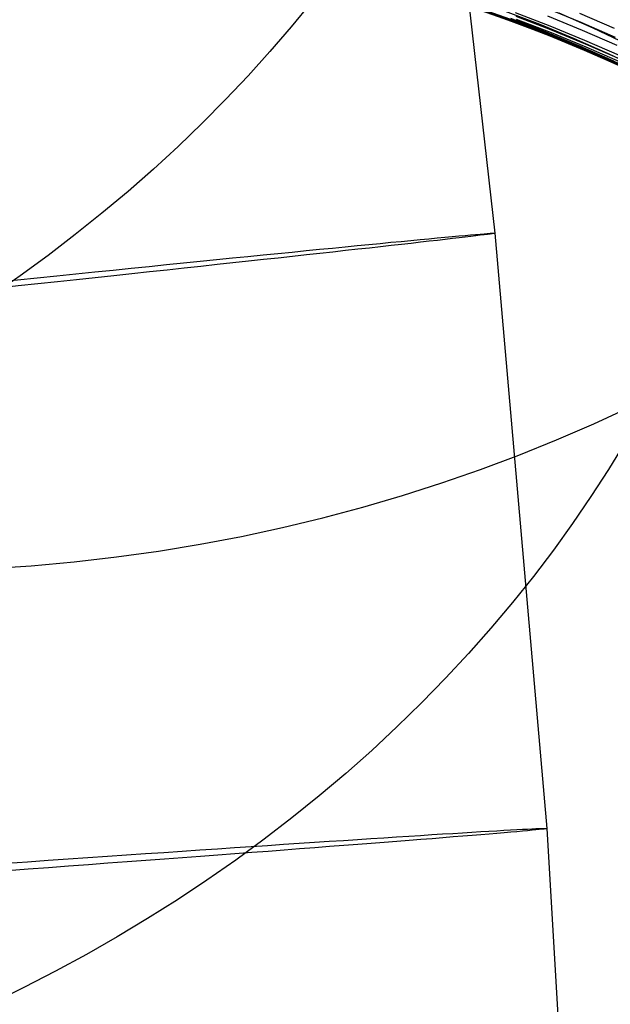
# Model space of a CAD drawing. Extents: x -1634 to -184, y -278 to 263.
# Tile 127 of 242: x -1139.52 to -1133.33, y 86.44 to 96.76. Entities that reach past the tile are written whole.
import ezdxf

# ---------------------------------------------------------------- set-up
doc = ezdxf.new("R2010")
doc.units = 0
doc.layers.add('PREDEFINITO', color=7, linetype='CONTINUOUS')

msp = doc.modelspace()

# ---------------------------------------------------------------- linework, layer by layer
at = {"layer": 'PREDEFINITO'}
for p, q in [((-1134.898, 97.644, 295.356), (-1134.542, 94.52, 295.368)), ((-1136.464, 96.94, 675.697), (-1136.677, 96.68, 675.854)), ((-1134.685, 96.871, 602.653), (-1134.32, 96.741, 602.636)), ((-1134.009, 96.88, 596.333), (-1133.644, 96.73, 596.303)), ((-1134.707, 96.861, 605.591), (-1134.343, 96.731, 605.582)), ((-1134.696, 96.855, 604.612), (-1134.331, 96.726, 604.6)), ((-1134.688, 96.859, 603.632), (-1134.324, 96.729, 603.618)), ((-1134.434, 96.846, 609.619), (-1134.073, 96.708, 609.622)), ((-1134.38, 96.77, 607.6), (-1134.018, 96.631, 607.598)), ((-1134.331, 96.831, 599.693), (-1133.966, 96.691, 599.668)), ((-1134.323, 96.792, 600.674), (-1133.959, 96.653, 600.652)), ((-1133.992, 96.795, 597.703), (-1133.628, 96.646, 597.673)), ((-1133.875, 96.827, 613.678), (-1133.519, 96.67, 613.695)), ((-1133.658, 96.825, 594.931), (-1133.294, 96.666, 594.9)), ((-1136.677, 96.68, 675.854), (-1136.898, 96.422, 676.006)), ((-1134.343, 96.731, 605.582), (-1133.981, 96.592, 605.573)), ((-1134.331, 96.726, 604.6), (-1133.968, 96.586, 604.589)), ((-1134.324, 96.729, 603.618), (-1133.96, 96.589, 603.604)), ((-1134.32, 96.741, 602.636), (-1133.956, 96.602, 602.62)), ((-1134.319, 96.762, 601.655), (-1133.955, 96.623, 601.636)), ((-1134.073, 96.708, 609.622), (-1133.714, 96.559, 609.626)), ((-1133.966, 96.691, 599.668), (-1133.603, 96.542, 599.644)), ((-1133.644, 96.73, 596.303), (-1133.282, 96.571, 596.273)), ((-1133.519, 96.67, 613.695), (-1133.166, 96.504, 613.714)), ((-1134.018, 96.631, 607.598), (-1133.658, 96.482, 607.596)), ((-1133.981, 96.592, 605.573), (-1133.619, 96.442, 605.566)), ((-1133.968, 96.586, 604.589), (-1133.607, 96.437, 604.579)), ((-1133.96, 96.589, 603.604), (-1133.598, 96.44, 603.591)), ((-1133.959, 96.653, 600.652), (-1133.596, 96.503, 600.631)), ((-1133.956, 96.602, 602.62), (-1133.593, 96.452, 602.604)), ((-1133.955, 96.623, 601.636), (-1133.592, 96.473, 601.617)), ((-1133.628, 96.646, 597.673), (-1133.266, 96.487, 597.644)), ((-1133.714, 96.559, 609.626), (-1133.356, 96.401, 609.632)), ((-1133.658, 96.482, 607.596), (-1133.3, 96.324, 607.596)), ((-1133.603, 96.542, 599.644), (-1133.241, 96.383, 599.621)), ((-1133.596, 96.503, 600.631), (-1133.235, 96.344, 600.61)), ((-1133.592, 96.473, 601.617), (-1133.232, 96.314, 601.6)), ((-1136.898, 96.422, 676.006), (-1137.126, 96.168, 676.154)), ((-1133.619, 96.442, 605.566), (-1133.26, 96.284, 605.56)), ((-1133.607, 96.437, 604.579), (-1133.247, 96.278, 604.57)), ((-1133.598, 96.44, 603.591), (-1133.238, 96.281, 603.579)), ((-1133.593, 96.452, 602.604), (-1133.233, 96.293, 602.59)), ((-1133.356, 96.401, 609.632), (-1133.001, 96.234, 609.638)), ((-1137.126, 96.168, 676.154), (-1137.363, 95.918, 676.298)), ((-1137.363, 95.918, 676.298), (-1137.607, 95.671, 676.438)), ((-1137.607, 95.671, 676.438), (-1137.859, 95.428, 676.573)), ((-1137.859, 95.428, 676.573), (-1138.118, 95.19, 676.703)), ((-1138.118, 95.19, 676.703), (-1138.384, 94.956, 676.828)), ((-1138.384, 94.956, 676.828), (-1138.657, 94.727, 676.948)), ((-1138.657, 94.727, 676.948), (-1138.937, 94.504, 677.063)), ((-1138.937, 94.504, 677.063), (-1139.222, 94.285, 677.172)), ((-1134.542, 94.52, 295.368), (-1133.999, 88.282, 295.393)), ((-1139.222, 94.285, 677.172), (-1139.514, 94.072, 677.277)), ((-1139.514, 94.072, 677.277), (-1139.811, 93.865, 677.375)), ((-1133.178, 92.329, 666.087), (-1133.353, 92.043, 666.242)), ((-1133.353, 92.043, 666.242), (-1133.537, 91.759, 666.394)), ((-1133.537, 91.759, 666.394), (-1133.729, 91.477, 666.543)), ((-1133.729, 91.477, 666.543), (-1133.93, 91.198, 666.689)), ((-1133.93, 91.198, 666.689), (-1134.14, 90.923, 666.832)), ((-1134.14, 90.923, 666.832), (-1134.358, 90.65, 666.971)), ((-1134.358, 90.65, 666.971), (-1134.584, 90.381, 667.107)), ((-1134.584, 90.381, 667.107), (-1134.818, 90.116, 667.239)), ((-1134.818, 90.116, 667.239), (-1135.061, 89.855, 667.367)), ((-1135.061, 89.855, 667.367), (-1135.311, 89.598, 667.491)), ((-1135.311, 89.598, 667.491), (-1135.568, 89.347, 667.611)), ((-1135.568, 89.347, 667.611), (-1135.833, 89.1, 667.726)), ((-1135.833, 89.1, 667.726), (-1136.105, 88.859, 667.837)), ((-1136.105, 88.859, 667.837), (-1136.383, 88.623, 667.944)), ((-1136.383, 88.623, 667.944), (-1136.668, 88.393, 668.045)), ((-1136.668, 88.393, 668.045), (-1136.959, 88.169, 668.142)), ((-1133.999, 88.282, 295.393), (-1133.638, 82.076, 295.423)), ((-1136.959, 88.169, 668.142), (-1137.256, 87.951, 668.234)), ((-1137.256, 87.951, 668.234), (-1137.559, 87.739, 668.321)), ((-1137.559, 87.739, 668.321), (-1137.867, 87.535, 668.403)), ((-1137.867, 87.535, 668.403), (-1138.18, 87.337, 668.48)), ((-1138.18, 87.337, 668.48), (-1138.497, 87.146, 668.552)), ((-1138.497, 87.146, 668.552), (-1138.819, 86.962, 668.619)), ((-1138.819, 86.962, 668.619), (-1139.145, 86.785, 668.68)), ((-1139.145, 86.785, 668.68), (-1139.474, 86.615, 668.736)), ((-1139.474, 86.615, 668.736), (-1139.806, 86.454, 668.787))]:
    msp.add_line(p, q, dxfattribs=at)
at = {"layer": 'PREDEFINITO', "extrusion": (-0.018238, 0.234578, -0.971926)}
msp.add_circle((1128.912, 303.022, -418.689), 17.412, dxfattribs=at)
at = {"layer": 'PREDEFINITO', "extrusion": (-0.013721, 0.24072, -0.970498)}
msp.add_circle((1132.422, 283.232, -453.123), 17.168, dxfattribs=at)
at = {"layer": 'PREDEFINITO', "extrusion": (-0.004203, 0.253612, -0.967297)}
msp.add_circle((1138.172, 244.749, -483.497), 16.908, dxfattribs=at)
at = {"layer": 'PREDEFINITO', "extrusion": (0.005317, 0.266436, -0.963838)}
msp.add_circle((1141.362, 211.343, -513.743), 16.598, dxfattribs=at)
at = {"layer": 'PREDEFINITO', "extrusion": (0.103696, -0.994602, 0.003773)}
msp.add_circle((-1128.624, 296.188, -210.542), 10, dxfattribs=at)
at = {"layer": 'PREDEFINITO', "extrusion": (0.071129, -0.997457, 0.004422)}
msp.add_circle((-1134.847, 296.159, -167.411), 10, dxfattribs=at)

doc.saveas('drawing.dxf')
